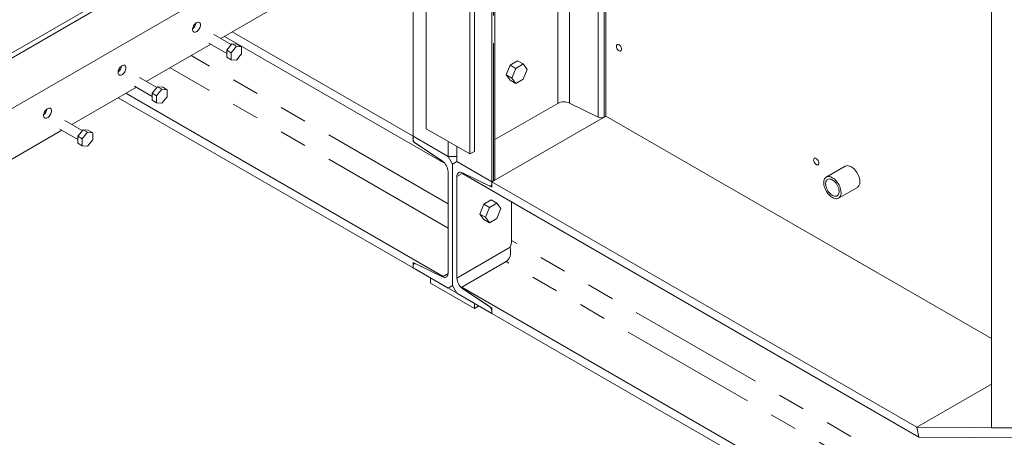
# Model space of a CAD drawing. Header units: millimetres. Extents: x 525 to 29324, y 175 to 20618.
# Tile 97 of 256: x 8994 to 10582, y 9638 to 10312. Entities that reach past the tile are written whole.
import ezdxf

# ---------------------------------------------------------------- set-up
doc = ezdxf.new("R2010")
doc.units = ezdxf.units.MM
doc.linetypes.add('SLD-Centrada-doble', pattern=[12.7, 6.35, -1.27, 1.27, -1.27, 1.27, -1.27])
doc.linetypes.add('SLD-Continua', pattern=[0])

msp = doc.modelspace()

# ---------------------------------------------------------------- linework, layer by layer
at = {"color": 7, "linetype": 'SLD-Continua', "lineweight": 18, "ltscale": 35}
for p, q in [((9755.7, 10050.2), (9755.7, 12035.6)), ((9755.7, 10050.2), (9755.7, 12035.6)), ((9755.7, 10050.2), (9755.7, 12035.6)), ((9755.7, 10050.2), (9755.7, 12035.6)), ((9720.3, 11982.9), (9720.3, 10095.1)), ((9720.3, 11982.9), (9720.3, 10095.1)), ((9720.3, 11982.9), (9720.3, 10095.1)), ((9727.4, 11987), (9727.4, 10099.2)), ((9727.4, 11987), (9727.4, 10099.2)), ((9727.4, 11987), (9727.4, 10099.2)), ((9649.6, 11964.3), (9649.6, 10135.9)), ((9649.6, 11964.3), (9649.6, 10135.9)), ((9649.6, 11964.3), (9649.6, 10135.9)), ((9628.4, 10123.6), (9628.4, 11948.6)), ((9628.4, 10123.6), (9628.4, 11948.6)), ((9628.4, 10123.6), (9628.4, 11948.6)), ((9628.4, 10123.6), (9628.4, 11948.6)), ((9628.4, 10123.6), (9628.4, 11948.6)), ((9628.4, 10123.6), (9628.4, 11948.6)), ((9628.4, 10123.6), (9628.4, 11948.6)), ((9628.4, 10123.6), (9628.4, 11948.6)), ((10561.8, 9653.3), (10561.8, 10937.3)), ((10561.8, 9653.3), (10561.8, 10937.3)), ((10561.8, 9653.3), (10561.8, 10937.3)), ((10561.8, 9653.3), (10561.8, 10937.3)), ((9760.5, 10054.6), (9760.5, 10872.1)), ((9760.5, 10054.6), (9760.5, 10872.1)), ((9760.5, 10054.6), (9760.5, 10872.1)), ((9760.5, 10054.6), (9760.5, 10872.1)), ((9939.5, 10156.3), (9939.5, 10768.7)), ((9939.5, 10156.3), (9939.5, 10768.7)), ((9939.5, 10156.3), (9939.5, 10768.7)), ((9939.5, 10156.3), (9939.5, 10768.7)), ((9544.9, 10494), (8652.6, 9978.8)), ((8723.3, 10109.5), (9396.4, 10498.1)), ((9403.5, 10494), (8723.3, 10101.3)), ((8723.3, 10101.3), (9396.4, 10489.9)), ((9422.4, 10341.6), (9318.2, 10281.4)), ((9335.2, 10271.6), (9307.1, 10287.8)), ((9677, 10081.3), (9324.2, 10284.9)), ((9677, 10081.3), (9324.2, 10284.9)), ((9677, 10081.3), (9324.2, 10284.9)), ((9677, 10081.3), (9324.2, 10284.9)), ((9677, 10081.3), (9324.2, 10284.9)), ((9677, 10081.3), (9324.2, 10284.9)), ((9677, 10081.3), (9324.2, 10284.9)), ((9628.4, 10123.6), (9336.6, 10292.1)), ((9628.4, 10123.6), (9336.6, 10292.1)), ((9628.4, 10123.6), (9336.6, 10292.1)), ((9628.4, 10123.6), (9336.6, 10292.1)), ((9628.4, 10123.6), (9336.6, 10292.1)), ((9628.4, 10123.6), (9336.6, 10292.1)), ((9628.4, 10123.6), (9336.6, 10292.1)), ((9302.2, 10272.2), (9198, 10212)), ((9299.1, 10274), (9327.9, 10257.4)), ((9336.3, 10273), (9327.9, 10262.5)), ((9343.4, 10269), (9334.9, 10258.4)), ((9336.3, 10273), (9343.4, 10269)), ((9344.8, 10272.3), (9336.3, 10273)), ((9351.9, 10268.2), (9343.4, 10269)), ((9344.8, 10272.3), (9351.9, 10268.2)), ((9351.9, 10256.9), (9351.9, 10268.2)), ((9327.9, 10262.5), (9334.9, 10258.4)), ((9327.9, 10262.5), (9327.9, 10251.2)), ((9327.9, 10251.2), (9334.9, 10247.1)), ((9334.9, 10258.4), (9334.9, 10247.1)), ((9343.4, 10246.3), (9351.9, 10256.9)), ((9334.9, 10247.1), (9343.4, 10246.3)), ((9784.9, 10238.5), (9778.8, 10222.7)), ((9784.9, 10238.5), (9778.8, 10222.7)), ((9784.9, 10238.5), (9778.8, 10222.7)), ((9797.1, 10245.6), (9784.9, 10238.5)), ((9797.1, 10245.6), (9784.9, 10238.5)), ((9797.1, 10245.6), (9784.9, 10238.5)), ((9784.9, 10238.5), (9794.1, 10233.2)), ((9784.9, 10238.5), (9794.1, 10233.2)), ((9784.9, 10238.5), (9794.1, 10233.2)), ((9794.1, 10233.2), (9788, 10217.4)), ((9794.1, 10233.2), (9788, 10217.4)), ((9794.1, 10233.2), (9788, 10217.4)), ((9806.3, 10240.3), (9794.1, 10233.2)), ((9806.3, 10240.3), (9794.1, 10233.2)), ((9806.3, 10240.3), (9794.1, 10233.2)), ((9797.1, 10245.6), (9806.3, 10240.3)), ((9797.1, 10245.6), (9806.3, 10240.3)), ((9797.1, 10245.6), (9806.3, 10240.3)), ((9812.4, 10231.6), (9806.3, 10240.3)), ((9812.4, 10231.6), (9806.3, 10240.3)), ((9812.4, 10231.6), (9806.3, 10240.3)), ((9806.3, 10215.8), (9812.4, 10231.6)), ((9806.3, 10215.8), (9812.4, 10231.6)), ((9806.3, 10215.8), (9812.4, 10231.6)), ((9215, 10202.2), (9186.9, 10218.4)), ((9778.8, 10222.7), (9788, 10217.4)), ((9778.8, 10222.7), (9784.9, 10214)), ((9778.8, 10222.7), (9788, 10217.4)), ((9778.8, 10222.7), (9784.9, 10214)), ((9778.8, 10222.7), (9788, 10217.4)), ((9778.8, 10222.7), (9784.9, 10214)), ((9788, 10217.4), (9794.1, 10208.7)), ((9788, 10217.4), (9794.1, 10208.7)), ((9788, 10217.4), (9794.1, 10208.7)), ((9794.1, 10208.7), (9806.3, 10215.8)), ((9794.1, 10208.7), (9806.3, 10215.8)), ((9794.1, 10208.7), (9806.3, 10215.8)), ((9182, 10202.8), (9077.8, 10142.7)), ((9178.9, 10204.6), (9207.6, 10188)), ((9216.1, 10203.6), (9207.6, 10193.1)), ((9216.1, 10203.6), (9223.2, 10199.6)), ((9224.6, 10202.9), (9216.1, 10203.6)), ((9224.6, 10202.9), (9231.7, 10198.8)), ((9784.9, 10214), (9794.1, 10208.7)), ((9784.9, 10214), (9794.1, 10208.7)), ((9784.9, 10214), (9794.1, 10208.7)), ((9628.4, 9911.3), (9152.7, 10185.9)), ((9628.4, 9911.3), (9152.7, 10185.9)), ((9628.4, 9911.3), (9152.7, 10185.9)), ((9628.4, 9911.3), (9152.7, 10185.9)), ((9628.4, 9911.3), (9152.7, 10185.9)), ((9628.4, 9911.3), (9152.7, 10185.9)), ((9628.4, 9911.3), (9152.7, 10185.9)), ((9677, 9897.6), (9165.1, 10193.1)), ((9677, 9897.6), (9165.1, 10193.1)), ((9677, 9897.6), (9165.1, 10193.1)), ((9677, 9897.6), (9165.1, 10193.1)), ((9677, 9897.6), (9165.1, 10193.1)), ((9677, 9897.6), (9165.1, 10193.1)), ((9677, 9897.6), (9165.1, 10193.1)), ((9207.6, 10193.1), (9214.7, 10189)), ((9207.6, 10193.1), (9207.6, 10181.8)), ((9223.2, 10199.6), (9214.7, 10189)), ((9214.7, 10189), (9214.7, 10177.7)), ((9231.7, 10198.8), (9223.2, 10199.6)), ((9223.2, 10176.9), (9231.7, 10187.5)), ((9231.7, 10187.5), (9231.7, 10198.8)), ((9207.6, 10181.8), (9214.7, 10177.7)), ((9214.7, 10177.7), (9223.2, 10176.9)), ((9861.9, 10176.8), (9760.5, 10118.3)), ((9861.9, 10176.8), (9760.5, 10118.3)), ((9861.9, 10176.8), (9760.5, 10118.3)), ((9861.9, 10176.8), (9760.5, 10118.3)), ((9861.9, 10176.8), (9760.5, 10118.3)), ((9861.9, 10176.8), (9760.5, 10118.3)), ((9861.9, 10176.8), (9760.5, 10118.3)), ((9927.2, 10154.5), (9880.9, 10177.3)), ((9927.2, 10154.5), (9880.9, 10177.3)), ((9927.2, 10154.5), (9880.9, 10177.3)), ((9927.2, 10154.5), (9880.9, 10177.3)), ((9755.7, 10050.2), (9939.5, 10156.3)), ((9755.7, 10050.2), (9939.5, 10156.3)), ((9755.7, 10050.2), (9939.5, 10156.3)), ((9755.7, 10050.2), (9939.5, 10156.3)), ((9755.7, 10050.2), (9939.5, 10156.3)), ((9755.7, 10050.2), (9939.5, 10156.3)), ((9939.5, 10156.3), (9936.7, 10154.7)), ((9939.5, 10156.3), (9936.7, 10154.7)), ((9939.5, 10156.3), (9936.7, 10154.7)), ((9939.5, 10156.3), (9936.7, 10154.7)), ((9939.5, 10156.3), (10561.8, 9797.1)), ((9939.5, 10156.3), (10561.8, 9797.1)), ((9939.5, 10156.3), (10561.8, 9797.1)), ((9939.5, 10156.3), (10561.8, 9797.1)), ((10561.8, 9797.1), (9939.5, 10156.3)), ((10561.8, 9797.1), (9939.5, 10156.3)), ((10561.8, 9797.1), (9939.5, 10156.3)), ((9094.8, 10132.8), (9066.7, 10149)), ((9061.8, 10133.4), (8957.6, 10073.3)), ((9058.7, 10135.2), (9087.4, 10118.6)), ((9095.9, 10134.2), (9087.4, 10123.7)), ((9087.4, 10123.7), (9094.5, 10119.6)), ((9087.4, 10123.7), (9087.4, 10112.4)), ((9103, 10130.2), (9094.5, 10119.6)), ((9095.9, 10134.2), (9103, 10130.2)), ((9104.4, 10133.5), (9095.9, 10134.2)), ((9111.5, 10129.4), (9103, 10130.2)), ((9104.4, 10133.5), (9111.5, 10129.4)), ((9111.5, 10118.1), (9111.5, 10129.4)), ((9628.4, 10120.4), (9628.4, 10123.6)), ((9628.4, 10123.6), (9684.9, 10091)), ((9628.4, 10120.4), (9628.4, 10123.6)), ((9628.4, 10123.6), (9684.9, 10091)), ((9628.4, 10120.4), (9628.4, 10123.6)), ((9628.4, 10123.6), (9684.9, 10091)), ((9628.4, 10120.4), (9628.4, 10123.6)), ((9628.4, 10123.6), (9684.9, 10091)), ((9628.4, 10120.4), (9628.4, 10123.6)), ((9628.4, 10123.6), (9684.9, 10091)), ((9628.4, 10120.4), (9628.4, 10123.6)), ((9628.4, 10123.6), (9684.9, 10091)), ((9628.4, 10120.4), (9628.4, 10123.6)), ((9628.4, 10123.6), (9684.9, 10091)), ((9628.4, 10115.1), (9628.4, 10123.6)), ((9628.4, 10115.1), (9628.4, 10123.6)), ((9628.4, 10115.1), (9628.4, 10123.6)), ((9628.4, 10115.1), (9628.4, 10123.6)), ((9628.4, 10115.1), (9628.4, 10123.6)), ((9628.4, 10115.1), (9628.4, 10123.6)), ((9628.4, 10115.1), (9628.4, 10123.6)), ((9628.4, 10123.6), (9684.9, 10091)), ((9628.4, 10123.6), (9684.9, 10091)), ((9628.4, 10123.6), (9684.9, 10091)), ((9628.4, 10123.6), (9684.9, 10091)), ((9628.4, 10123.6), (9684.9, 10091)), ((9628.4, 10123.6), (9684.9, 10091)), ((9628.4, 10123.6), (9684.9, 10091)), ((9628.4, 10123.6), (9684.9, 10091)), ((9649.6, 10135.9), (9720.3, 10095.1)), ((9649.6, 10135.9), (9720.3, 10095.1)), ((9649.6, 10135.9), (9720.3, 10095.1)), ((9087.4, 10112.4), (9094.5, 10108.3)), ((9094.5, 10119.6), (9094.5, 10108.3)), ((9094.5, 10108.3), (9103, 10107.5)), ((9103, 10107.5), (9111.5, 10118.1)), ((9628.4, 10115.1), (9629.6, 10115.9)), ((9628.4, 10115.1), (9629.6, 10115.9)), ((9628.4, 10115.1), (9629.6, 10115.9)), ((9628.4, 10115.1), (9629.6, 10115.9)), ((9628.4, 10115.1), (9629.6, 10115.9)), ((9628.4, 10115.1), (9629.6, 10115.9)), ((9628.4, 10115.1), (9629.6, 10115.9)), ((9675.8, 10083.4), (9628.4, 10115.1)), ((9675.8, 10083.4), (9628.4, 10115.1)), ((9675.8, 10083.4), (9628.4, 10115.1)), ((9675.8, 10083.4), (9628.4, 10115.1)), ((9675.8, 10083.4), (9628.4, 10115.1)), ((9675.8, 10083.4), (9628.4, 10115.1)), ((9675.8, 10083.4), (9628.4, 10115.1)), ((9675.8, 10083.4), (9632.9, 10112.1)), ((9675.8, 10083.4), (9632.9, 10112.1)), ((9675.8, 10083.4), (9632.9, 10112.1)), ((9675.8, 10083.4), (9632.9, 10112.1)), ((9675.8, 10083.4), (9632.9, 10112.1)), ((9675.8, 10083.4), (9632.9, 10112.1)), ((9675.8, 10083.4), (9632.9, 10112.1)), ((9684.9, 10091), (9684.9, 10115.5)), ((9684.9, 10091), (9684.9, 10115.5)), ((9684.9, 10091), (9684.9, 10115.5)), ((9684.9, 10091), (9684.9, 10115.5)), ((9684.9, 10091), (9684.9, 10115.5)), ((9684.9, 10091), (9684.9, 10115.5)), ((9684.9, 10091), (9684.9, 10115.5)), ((9684.9, 10091), (9684.9, 10115.5)), ((9699.1, 10107.3), (9699.1, 10082.8)), ((9699.1, 10107.3), (9699.1, 10082.8)), ((9699.1, 10107.3), (9699.1, 10082.8)), ((9699.1, 10107.3), (9699.1, 10082.8)), ((9692, 10078.7), (9684.9, 10091)), ((9692, 10078.7), (9684.9, 10091)), ((9692, 10078.7), (9684.9, 10091)), ((9692, 10078.7), (9684.9, 10091)), ((9692, 10078.7), (9684.9, 10091)), ((9692, 10078.7), (9684.9, 10091)), ((9692, 10078.7), (9684.9, 10091)), ((9699.1, 10091), (9684.9, 10091)), ((9699.1, 10091), (9684.9, 10091)), ((9699.1, 10091), (9684.9, 10091)), ((9699.1, 10091), (9684.9, 10091)), ((9699.1, 10091), (9684.9, 10091)), ((9699.1, 10091), (9684.9, 10091)), ((9699.1, 10091), (9684.9, 10091)), ((9699.1, 10091), (9684.9, 10091)), ((9720.3, 10095.1), (9727.4, 10099.2)), ((9720.3, 10095.1), (9727.4, 10099.2)), ((9720.3, 10095.1), (9727.4, 10099.2)), ((9675.8, 10083.4), (9677, 10081.3)), ((9675.8, 10083.4), (9677, 10081.3)), ((9675.8, 10083.4), (9677, 10081.3)), ((9675.8, 10083.4), (9677, 10081.3)), ((9675.8, 10083.4), (9677, 10081.3)), ((9675.8, 10083.4), (9677, 10081.3)), ((9675.8, 10083.4), (9677, 10081.3)), ((9677, 10081.3), (9677.8, 10081.8)), ((9677, 10081.3), (9677.8, 10081.8)), ((9677, 10081.3), (9677.8, 10081.8)), ((9677, 10081.3), (9677.8, 10081.8)), ((9677, 10081.3), (9677.8, 10081.8)), ((9677, 10081.3), (9677.8, 10081.8)), ((9677, 10081.3), (9677.8, 10081.8)), ((9699.1, 10082.8), (9692, 10078.7)), ((9699.1, 10082.8), (9692, 10078.7)), ((9699.1, 10082.8), (9692, 10078.7)), ((9692, 10078.7), (9692, 9882.8)), ((9692, 10078.7), (9692, 9882.8)), ((9692, 10078.7), (9692, 9882.8)), ((9692, 10078.7), (9692, 9882.8)), ((9692, 10078.7), (9692, 9882.8)), ((9692, 10078.7), (9692, 9882.8)), ((9692, 10078.7), (9692, 9882.8)), ((9692, 10078.7), (9692, 9882.8)), ((9692, 10078.7), (9692, 9882.8)), ((9692, 10078.7), (9692, 9882.8)), ((9755.7, 10050.2), (9699.1, 10082.8)), ((9755.7, 10050.2), (9699.1, 10082.8)), ((9755.7, 10050.2), (9699.1, 10082.8)), ((9755.7, 10050.2), (9699.1, 10082.8)), ((9755.7, 10050.2), (9699.1, 10082.8)), ((9755.7, 10050.2), (9699.1, 10082.8)), ((9755.7, 10050.2), (9699.1, 10082.8)), ((10325.6, 10075.5), (10295.2, 10057.9)), ((10325.6, 10075.5), (10295.2, 10057.9)), ((10325.6, 10075.5), (10295.2, 10057.9)), ((9684.9, 9903), (9684.9, 10066.7)), ((9684.9, 9903), (9684.9, 10066.7)), ((9684.9, 9903), (9684.9, 10066.7)), ((9684.9, 9903), (9684.9, 10066.7)), ((9684.9, 9903), (9684.9, 10066.7)), ((9684.9, 9903), (9684.9, 10066.7)), ((9684.9, 9903), (9684.9, 10066.7)), ((9699.1, 9894.8), (9699.1, 10058.5)), ((9699.1, 9894.8), (9699.1, 10058.5)), ((9699.1, 9894.8), (9699.1, 10058.5)), ((9708.2, 10064.7), (9707.1, 10063.9)), ((9708.2, 10064.7), (9707.1, 10063.9)), ((9708.2, 10064.7), (9707.1, 10063.9)), ((10444.4, 9638.3), (9707.1, 10063.9)), ((10444.4, 9638.3), (9707.1, 10063.9)), ((10444.4, 9638.3), (9707.1, 10063.9)), ((9708.2, 10064.7), (9751.1, 10043.9)), ((9708.2, 10064.7), (9751.1, 10043.9)), ((9708.2, 10064.7), (9751.1, 10043.9)), ((9708.2, 10064.7), (9755.7, 10041.7)), ((9708.2, 10064.7), (9755.7, 10041.7)), ((9708.2, 10064.7), (9755.7, 10041.7)), ((9754.2, 10043.7), (9755.7, 10044.6)), ((9754.2, 10043.7), (9755.7, 10044.6)), ((9754.2, 10043.7), (9755.7, 10044.6)), ((9758.4, 10051.8), (9755.7, 10050.2)), ((9758.4, 10051.8), (9755.7, 10050.2)), ((9758.4, 10051.8), (9755.7, 10050.2)), ((9758.4, 10051.8), (9755.7, 10050.2)), ((9755.7, 10046.9), (9755.7, 10050.2)), ((9755.7, 10046.9), (9755.7, 10050.2)), ((9755.7, 10046.9), (9755.7, 10050.2)), ((9755.7, 10041.7), (9755.7, 10050.2)), ((10441.5, 9654.2), (9755.7, 10050.2)), ((9755.7, 10041.7), (9755.7, 10050.2)), ((10441.5, 9654.2), (9755.7, 10050.2)), ((9755.7, 10041.7), (9755.7, 10050.2)), ((10441.5, 9654.2), (9755.7, 10050.2)), ((10314.9, 10023.7), (10345.4, 10041.2)), ((10314.9, 10023.7), (10345.4, 10041.2)), ((10314.9, 10023.7), (10345.4, 10041.2)), ((9742.5, 10014), (9736.3, 9998.2)), ((9742.5, 10014), (9736.3, 9998.2)), ((9742.5, 10014), (9736.3, 9998.2)), ((9754.7, 10021), (9742.5, 10014)), ((9754.7, 10021), (9742.5, 10014)), ((9754.7, 10021), (9742.5, 10014)), ((9742.5, 10014), (9751.6, 10008.7)), ((9742.5, 10014), (9751.6, 10008.7)), ((9742.5, 10014), (9751.6, 10008.7)), ((9763.9, 10015.7), (9751.6, 10008.7)), ((9763.9, 10015.7), (9751.6, 10008.7)), ((9763.9, 10015.7), (9751.6, 10008.7)), ((9754.7, 10021), (9763.9, 10015.7)), ((9754.7, 10021), (9763.9, 10015.7)), ((9754.7, 10021), (9763.9, 10015.7)), ((9770, 10007), (9763.9, 10015.7)), ((9770, 10007), (9763.9, 10015.7)), ((9770, 10007), (9763.9, 10015.7)), ((9787.5, 9955.4), (9787.5, 10017.5)), ((9787.5, 9955.4), (9787.5, 10017.5)), ((9787.5, 9955.4), (9787.5, 10017.5)), ((9736.3, 9998.2), (9745.5, 9992.9)), ((9736.3, 9998.2), (9742.5, 9989.5)), ((9736.3, 9998.2), (9745.5, 9992.9)), ((9736.3, 9998.2), (9742.5, 9989.5)), ((9736.3, 9998.2), (9745.5, 9992.9)), ((9736.3, 9998.2), (9742.5, 9989.5)), ((9751.6, 10008.7), (9745.5, 9992.9)), ((9751.6, 10008.7), (9745.5, 9992.9)), ((9751.6, 10008.7), (9745.5, 9992.9)), ((9763.9, 9991.2), (9770, 10007)), ((9763.9, 9991.2), (9770, 10007)), ((9763.9, 9991.2), (9770, 10007)), ((9742.5, 9989.5), (9751.6, 9984.2)), ((9742.5, 9989.5), (9751.6, 9984.2)), ((9742.5, 9989.5), (9751.6, 9984.2)), ((9745.5, 9992.9), (9751.6, 9984.2)), ((9745.5, 9992.9), (9751.6, 9984.2)), ((9745.5, 9992.9), (9751.6, 9984.2)), ((9751.6, 9984.2), (9763.9, 9991.2)), ((9751.6, 9984.2), (9763.9, 9991.2)), ((9751.6, 9984.2), (9763.9, 9991.2)), ((10377.9, 9903.2), (10314.3, 9939.9)), ((10377.9, 9903.2), (10314.3, 9939.9)), ((10377.9, 9903.2), (10314.3, 9939.9)), ((9628.4, 9919.8), (9675.8, 9896.8)), ((9628.4, 9911.3), (9628.4, 9919.8)), ((9628.4, 9919.8), (9675.8, 9896.8)), ((9628.4, 9911.3), (9628.4, 9919.8)), ((9628.4, 9919.8), (9675.8, 9896.8)), ((9628.4, 9911.3), (9628.4, 9919.8)), ((9628.4, 9919.8), (9675.8, 9896.8)), ((9628.4, 9911.3), (9628.4, 9919.8)), ((9628.4, 9919.8), (9675.8, 9896.8)), ((9628.4, 9911.3), (9628.4, 9919.8)), ((9628.4, 9919.8), (9675.8, 9896.8)), ((9628.4, 9911.3), (9628.4, 9919.8)), ((9628.4, 9919.8), (9675.8, 9896.8)), ((9628.4, 9911.3), (9628.4, 9919.8)), ((9628.4, 9911.3), (9628.4, 9914.6)), ((9628.4, 9911.3), (9628.4, 9914.6)), ((9628.4, 9911.3), (9628.4, 9914.6)), ((9628.4, 9911.3), (9628.4, 9914.6)), ((9628.4, 9911.3), (9628.4, 9914.6)), ((9628.4, 9911.3), (9628.4, 9914.6)), ((9628.4, 9911.3), (9628.4, 9914.6)), ((9631.1, 9918.5), (9629.8, 9917.8)), ((9631.1, 9918.5), (9629.8, 9917.8)), ((9631.1, 9918.5), (9629.8, 9917.8)), ((9631.1, 9918.5), (9629.8, 9917.8)), ((9631.1, 9918.5), (9629.8, 9917.8)), ((9631.1, 9918.5), (9629.8, 9917.8)), ((9631.1, 9918.5), (9629.8, 9917.8)), ((9632.9, 9917.6), (9675.8, 9896.8)), ((9632.9, 9917.6), (9675.8, 9896.8)), ((9632.9, 9917.6), (9675.8, 9896.8)), ((9632.9, 9917.6), (9675.8, 9896.8)), ((9632.9, 9917.6), (9675.8, 9896.8)), ((9632.9, 9917.6), (9675.8, 9896.8)), ((9632.9, 9917.6), (9675.8, 9896.8)), ((9778.5, 9921.4), (9707.1, 9880.2)), ((9778.5, 9921.4), (9707.1, 9880.2)), ((9778.5, 9921.4), (9707.1, 9880.2)), ((9684.9, 9878.7), (9628.4, 9911.3)), ((9684.9, 9878.7), (9628.4, 9911.3)), ((9684.9, 9878.7), (9628.4, 9911.3)), ((9684.9, 9878.7), (9628.4, 9911.3)), ((9684.9, 9878.7), (9628.4, 9911.3)), ((9684.9, 9878.7), (9628.4, 9911.3)), ((9684.9, 9878.7), (9628.4, 9911.3)), ((9675.8, 9896.8), (9684.9, 9902.1)), ((9675.8, 9896.8), (9684.9, 9902.1)), ((9675.8, 9896.8), (9684.9, 9902.1)), ((9675.8, 9896.8), (9684.9, 9902.1)), ((9675.8, 9896.8), (9684.9, 9902.1)), ((9675.8, 9896.8), (9684.9, 9902.1)), ((9675.8, 9896.8), (9684.9, 9902.1)), ((9684.9, 9902.2), (9677, 9897.6)), ((9684.9, 9902.2), (9677, 9897.6)), ((9684.9, 9902.2), (9677, 9897.6)), ((9684.9, 9902.2), (9677, 9897.6)), ((9684.9, 9902.2), (9677, 9897.6)), ((9684.9, 9902.2), (9677, 9897.6)), ((9684.9, 9902.2), (9677, 9897.6)), ((9727.4, 9854.2), (9656.7, 9895)), ((9656.7, 9895), (9656.7, 9886.8)), ((9727.4, 9854.2), (9656.7, 9895)), ((9656.7, 9895), (9656.7, 9886.8)), ((9727.4, 9854.2), (9656.7, 9895)), ((9656.7, 9895), (9656.7, 9886.8)), ((9656.7, 9886.8), (9727.4, 9846)), ((9656.7, 9886.8), (9727.4, 9846)), ((9656.7, 9886.8), (9727.4, 9846)), ((9677, 9897.6), (9675.8, 9896.8)), ((9677, 9897.6), (9675.8, 9896.8)), ((9677, 9897.6), (9675.8, 9896.8)), ((9677, 9897.6), (9675.8, 9896.8)), ((9677, 9897.6), (9675.8, 9896.8)), ((9677, 9897.6), (9675.8, 9896.8)), ((9677, 9897.6), (9675.8, 9896.8)), ((9684.9, 9878.7), (9692, 9882.8)), ((9692, 9882.8), (9684.9, 9878.7)), ((9684.9, 9878.7), (9692, 9882.8)), ((9692, 9882.8), (9684.9, 9878.7)), ((9684.9, 9878.7), (9692, 9882.8)), ((9692, 9882.8), (9684.9, 9878.7)), ((9684.9, 9878.7), (9692, 9882.8)), ((9692, 9882.8), (9684.9, 9878.7)), ((9684.9, 9878.7), (9692, 9882.8)), ((9692, 9882.8), (9684.9, 9878.7)), ((9684.9, 9878.7), (9692, 9882.8)), ((9692, 9882.8), (9684.9, 9878.7)), ((9684.9, 9878.7), (9692, 9882.8)), ((9692, 9882.8), (9684.9, 9878.7)), ((9692, 9882.8), (9699.1, 9870.5)), ((9692, 9882.8), (9699.1, 9870.5)), ((9692, 9882.8), (9699.1, 9870.5)), ((9699.1, 9870.5), (9755.7, 9837.9)), ((9699.1, 9870.5), (9755.7, 9837.9)), ((9699.1, 9870.5), (9755.7, 9837.9)), ((9707.1, 9880.2), (9708.2, 9878.1)), ((10481.6, 9433.1), (9707.1, 9880.2)), ((9707.1, 9880.2), (9708.2, 9878.1)), ((10481.6, 9433.1), (9707.1, 9880.2)), ((9707.1, 9880.2), (9708.2, 9878.1)), ((10481.6, 9433.1), (9707.1, 9880.2)), ((9751.1, 9849.4), (9708.2, 9878.1)), ((9751.1, 9849.4), (9708.2, 9878.1)), ((9751.1, 9849.4), (9708.2, 9878.1)), ((9755.7, 9846.4), (9708.2, 9878.1)), ((9755.7, 9846.4), (9708.2, 9878.1)), ((9755.7, 9846.4), (9708.2, 9878.1)), ((9727.4, 9846), (9727.4, 9854.2)), ((9727.4, 9846), (9727.4, 9854.2)), ((9727.4, 9846), (9727.4, 9854.2)), ((9727.4, 9846), (9734.4, 9850.1)), ((9727.4, 9846), (9734.4, 9850.1)), ((9727.4, 9846), (9734.4, 9850.1)), ((9755.7, 9837.9), (9755.7, 9846.4)), ((9755.7, 9837.9), (9755.7, 9846.4)), ((9755.7, 9837.9), (9755.7, 9846.4)), ((9755.7, 9837.9), (9755.7, 9841.1)), ((9755.7, 9837.9), (9755.7, 9841.1)), ((9755.7, 9837.9), (9755.7, 9841.1)), ((10484.5, 9417.1), (9755.7, 9837.9)), ((10484.5, 9417.1), (9755.7, 9837.9)), ((10484.5, 9417.1), (9755.7, 9837.9)), ((10561.8, 9723.6), (10441.5, 9654.2)), ((10561.8, 9723.6), (10441.5, 9654.2)), ((10561.8, 9723.6), (10441.5, 9654.2)), ((10441.5, 9654.2), (10561.8, 9723.6)), ((10441.5, 9654.2), (10561.8, 9723.6)), ((10441.5, 9654.2), (10561.8, 9723.6)), ((10441.5, 9654.2), (10444.4, 9638.3)), ((10441.5, 9654.2), (10444.4, 9638.3)), ((10441.5, 9654.2), (10444.4, 9638.3)), ((11332.5, 9647.8), (10441.5, 9654.2)), ((10444.4, 9638.3), (10441.5, 9654.2)), ((11332.5, 9647.8), (10441.5, 9654.2)), ((10444.4, 9638.3), (10441.5, 9654.2)), ((11332.5, 9647.8), (10441.5, 9654.2)), ((10444.4, 9638.3), (10441.5, 9654.2)), ((10561.8, 9653.3), (10625.4, 9652.9)), ((10561.8, 9653.3), (10625.4, 9652.9)), ((10561.8, 9653.3), (10625.4, 9652.9)), ((10561.8, 9653.3), (10625.4, 9652.9)), ((11335.4, 9631.8), (10444.4, 9638.3)), ((11335.4, 9631.8), (10444.4, 9638.3)), ((11335.4, 9631.8), (10444.4, 9638.3))]:
    msp.add_line(p, q, dxfattribs=at)
at = {"color": 8, "linetype": 'SLD-Centrada-doble', "lineweight": 18, "ltscale": 35}
for p, q in [((9758.4, 10051.8), (9758.4, 10873.3)), ((9758.4, 10051.8), (9758.4, 10873.3)), ((9758.4, 10051.8), (9758.4, 10873.3)), ((9758.4, 10051.8), (9758.4, 10873.3)), ((9861.9, 10176.8), (9861.9, 10813.5)), ((9861.9, 10176.8), (9861.9, 10813.5)), ((9861.9, 10176.8), (9861.9, 10813.5)), ((9861.9, 10176.8), (9861.9, 10813.5)), ((9880.9, 10177.3), (9880.9, 10802.6)), ((9880.9, 10177.3), (9880.9, 10802.6)), ((9880.9, 10177.3), (9880.9, 10802.6)), ((9880.9, 10177.3), (9880.9, 10802.6)), ((9927.2, 10154.5), (9927.2, 10775.8)), ((9927.2, 10154.5), (9927.2, 10775.8)), ((9927.2, 10154.5), (9927.2, 10775.8)), ((9927.2, 10154.5), (9927.2, 10775.8)), ((9936.7, 10154.7), (9936.7, 10770.3)), ((9936.7, 10154.7), (9936.7, 10770.3)), ((9936.7, 10154.7), (9936.7, 10770.3)), ((9936.7, 10154.7), (9936.7, 10770.3)), ((9684.9, 10014.6), (9270.5, 10253.9)), ((9684.9, 10014.6), (9270.5, 10253.9)), ((9684.9, 10014.6), (9270.5, 10253.9)), ((9684.9, 10014.6), (9270.5, 10253.9)), ((9684.9, 10014.6), (9270.5, 10253.9)), ((9684.9, 10014.6), (9270.5, 10253.9)), ((9684.9, 10014.6), (9270.5, 10253.9)), ((9684.9, 9975.4), (9236.5, 10234.3)), ((9684.9, 9975.4), (9236.5, 10234.3)), ((9684.9, 9975.4), (9236.5, 10234.3)), ((9684.9, 9975.4), (9236.5, 10234.3)), ((9684.9, 9975.4), (9236.5, 10234.3)), ((9684.9, 9975.4), (9236.5, 10234.3)), ((9684.9, 9975.4), (9236.5, 10234.3)), ((9699.1, 10058.5), (9707.7, 10063.5)), ((9699.1, 10058.5), (9707.7, 10063.5)), ((9699.1, 10058.5), (9707.7, 10063.5)), ((10566, 9506), (9787.5, 9955.4)), ((10566, 9506), (9787.5, 9955.4)), ((10566, 9506), (9787.5, 9955.4)), ((9699.1, 9894.8), (9785.3, 9944.6)), ((9699.1, 9894.8), (9785.3, 9944.6)), ((9699.1, 9894.8), (9785.3, 9944.6)), ((10553, 9474.3), (9778.5, 9921.4)), ((10553, 9474.3), (9778.5, 9921.4)), ((10553, 9474.3), (9778.5, 9921.4)), ((9675.8, 9896.8), (9684.9, 9902.1)), ((9675.8, 9896.8), (9684.9, 9902.1)), ((9675.8, 9896.8), (9684.9, 9902.1)), ((9675.8, 9896.8), (9684.9, 9902.1)), ((9675.8, 9896.8), (9684.9, 9902.1)), ((9675.8, 9896.8), (9684.9, 9902.1)), ((9675.8, 9896.8), (9684.9, 9902.1))]:
    msp.add_line(p, q, dxfattribs=at)
at = {"color": 7, "linetype": 'SLD-Continua', "lineweight": 18, "ltscale": 35, "flags": 128}
for points in [[(9285.4, 10303.4), (9285.3, 10304.8), (9284.9, 10306), (9284.3, 10306.9), (9283.4, 10307.5), (9282.4, 10307.9), (9281.3, 10307.9), (9280, 10307.5), (9278.7, 10306.8), (9277.5, 10305.9), (9276.3, 10304.7), (9275.2, 10303.3), (9274.2, 10301.7), (9273.5, 10300), (9273, 10298.4), (9272.7, 10296.8), (9272.7, 10295.3), (9273, 10294), (9273.5, 10292.9), (9274.2, 10292.1), (9275.2, 10291.6), (9276.3, 10291.5), (9277.5, 10291.7), (9278.7, 10292.2), (9280, 10293), (9281.3, 10294.1), (9282.4, 10295.4), (9283.4, 10296.9), (9284.3, 10298.5), (9284.9, 10300.2), (9285.3, 10301.8), (9285.4, 10303.4)], [(9965, 10264.1), (9964.8, 10265.4), (9964.4, 10266.7), (9963.8, 10268.1), (9963, 10269.4), (9962, 10270.4), (9961, 10271.3), (9959.9, 10271.8), (9958.9, 10272), (9958, 10271.9), (9957.3, 10271.4), (9956.8, 10270.6), (9956.5, 10269.6), (9956.5, 10268.3), (9956.8, 10267), (9957.3, 10265.6), (9958, 10264.3), (9958.9, 10263.1), (9959.9, 10262.2), (9961, 10261.5), (9962, 10261.1), (9963, 10261.1), (9963.8, 10261.4), (9964.4, 10262), (9964.8, 10262.9), (9965, 10264.1)], [(9965, 10264.1), (9964.8, 10265.4), (9964.4, 10266.7), (9963.8, 10268.1), (9963, 10269.4), (9962, 10270.4), (9961, 10271.3), (9959.9, 10271.8), (9958.9, 10272), (9958, 10271.9), (9957.3, 10271.4), (9956.8, 10270.6), (9956.5, 10269.6), (9956.5, 10268.3), (9956.8, 10267), (9957.3, 10265.6), (9958, 10264.3), (9958.9, 10263.1), (9959.9, 10262.2), (9961, 10261.5), (9962, 10261.1), (9963, 10261.1), (9963.8, 10261.4), (9964.4, 10262), (9964.8, 10262.9), (9965, 10264.1)], [(9965, 10264.1), (9964.8, 10265.4), (9964.4, 10266.7), (9963.8, 10268.1), (9963, 10269.4), (9962, 10270.4), (9961, 10271.3), (9959.9, 10271.8), (9958.9, 10272), (9958, 10271.9), (9957.3, 10271.4), (9956.8, 10270.6), (9956.5, 10269.6), (9956.5, 10268.3), (9956.8, 10267), (9957.3, 10265.6), (9958, 10264.3), (9958.9, 10263.1), (9959.9, 10262.2), (9961, 10261.5), (9962, 10261.1), (9963, 10261.1), (9963.8, 10261.4), (9964.4, 10262), (9964.8, 10262.9), (9965, 10264.1)], [(9965, 10264.1), (9964.8, 10265.4), (9964.4, 10266.7), (9963.8, 10268.1), (9963, 10269.4), (9962, 10270.4), (9961, 10271.3), (9959.9, 10271.8), (9958.9, 10272), (9958, 10271.9), (9957.3, 10271.4), (9956.8, 10270.6), (9956.5, 10269.6), (9956.5, 10268.3), (9956.8, 10267), (9957.3, 10265.6), (9958, 10264.3), (9958.9, 10263.1), (9959.9, 10262.2), (9961, 10261.5), (9962, 10261.1), (9963, 10261.1), (9963.8, 10261.4), (9964.4, 10262), (9964.8, 10262.9), (9965, 10264.1)], [(9165.2, 10234), (9165.1, 10235.4), (9164.7, 10236.6), (9164.1, 10237.5), (9163.2, 10238.2), (9162.2, 10238.5), (9161.1, 10238.5), (9159.8, 10238.1), (9158.5, 10237.4), (9157.3, 10236.5), (9156, 10235.3), (9155, 10233.9), (9154, 10232.3), (9153.3, 10230.7), (9152.8, 10229), (9152.5, 10227.4), (9152.5, 10225.9), (9152.8, 10224.6), (9153.3, 10223.5), (9154, 10222.7), (9155, 10222.2), (9156, 10222.1), (9157.3, 10222.3), (9158.5, 10222.8), (9159.8, 10223.6), (9161.1, 10224.7), (9162.2, 10226), (9163.2, 10227.5), (9164.1, 10229.1), (9164.7, 10230.8), (9165.1, 10232.4), (9165.2, 10234)], [(9045, 10164.6), (9044.9, 10166), (9044.5, 10167.2), (9043.9, 10168.1), (9043, 10168.8), (9042, 10169.1), (9040.9, 10169.1), (9039.6, 10168.7), (9038.3, 10168.1), (9037, 10167.1), (9035.8, 10165.9), (9034.7, 10164.5), (9033.8, 10162.9), (9033.1, 10161.3), (9032.6, 10159.6), (9032.3, 10158), (9032.3, 10156.5), (9032.6, 10155.2), (9033.1, 10154.1), (9033.8, 10153.3), (9034.7, 10152.8), (9035.8, 10152.7), (9037, 10152.9), (9038.3, 10153.4), (9039.6, 10154.2), (9040.9, 10155.3), (9042, 10156.6), (9043, 10158.1), (9043.9, 10159.7), (9044.5, 10161.4), (9044.9, 10163), (9045, 10164.6)], [(10283.2, 10080.4), (10283, 10081.7), (10282.6, 10083.1), (10282, 10084.4), (10281.2, 10085.7), (10280.2, 10086.7), (10279.2, 10087.6), (10278.1, 10088.1), (10277.1, 10088.3), (10276.2, 10088.2), (10275.5, 10087.7), (10275, 10086.9), (10274.7, 10085.9), (10274.7, 10084.7), (10275, 10083.3), (10275.5, 10081.9), (10276.2, 10080.6), (10277.1, 10079.5), (10278.1, 10078.5), (10279.2, 10077.8), (10280.2, 10077.4), (10281.2, 10077.4), (10282, 10077.7), (10282.6, 10078.3), (10283, 10079.3), (10283.2, 10080.4)], [(10283.2, 10080.4), (10283, 10081.7), (10282.6, 10083.1), (10282, 10084.4), (10281.2, 10085.7), (10280.2, 10086.7), (10279.2, 10087.6), (10278.1, 10088.1), (10277.1, 10088.3), (10276.2, 10088.2), (10275.5, 10087.7), (10275, 10086.9), (10274.7, 10085.9), (10274.7, 10084.7), (10275, 10083.3), (10275.5, 10081.9), (10276.2, 10080.6), (10277.1, 10079.5), (10278.1, 10078.5), (10279.2, 10077.8), (10280.2, 10077.4), (10281.2, 10077.4), (10282, 10077.7), (10282.6, 10078.3), (10283, 10079.3), (10283.2, 10080.4)], [(10283.2, 10080.4), (10283, 10081.7), (10282.6, 10083.1), (10282, 10084.4), (10281.2, 10085.7), (10280.2, 10086.7), (10279.2, 10087.6), (10278.1, 10088.1), (10277.1, 10088.3), (10276.2, 10088.2), (10275.5, 10087.7), (10275, 10086.9), (10274.7, 10085.9), (10274.7, 10084.7), (10275, 10083.3), (10275.5, 10081.9), (10276.2, 10080.6), (10277.1, 10079.5), (10278.1, 10078.5), (10279.2, 10077.8), (10280.2, 10077.4), (10281.2, 10077.4), (10282, 10077.7), (10282.6, 10078.3), (10283, 10079.3), (10283.2, 10080.4)], [(10283.2, 10080.4), (10283, 10081.7), (10282.6, 10083.1), (10282, 10084.4), (10281.2, 10085.7), (10280.2, 10086.7), (10279.2, 10087.6), (10278.1, 10088.1), (10277.1, 10088.3), (10276.2, 10088.2), (10275.5, 10087.7), (10275, 10086.9), (10274.7, 10085.9), (10274.7, 10084.7), (10275, 10083.3), (10275.5, 10081.9), (10276.2, 10080.6), (10277.1, 10079.5), (10278.1, 10078.5), (10279.2, 10077.8), (10280.2, 10077.4), (10281.2, 10077.4), (10282, 10077.7), (10282.6, 10078.3), (10283, 10079.3), (10283.2, 10080.4)], [(10345.4, 10041.2), (10345.5, 10041.3), (10346.7, 10042.3), (10347.7, 10043.5), (10348.5, 10045), (10349.1, 10046.7), (10349.4, 10048.7), (10349.4, 10050.8), (10349.3, 10053), (10348.8, 10055.4), (10348.2, 10057.8), (10347.3, 10060.2), (10346.2, 10062.6), (10344.9, 10064.9), (10343.4, 10067), (10341.8, 10069.1), (10340.1, 10070.9), (10338.3, 10072.5), (10336.4, 10073.9), (10334.6, 10075), (10332.7, 10075.7), (10330.9, 10076.2), (10329.2, 10076.4), (10327.6, 10076.2), (10326.1, 10075.7), (10325.6, 10075.5)], [(10345.4, 10041.2), (10345.5, 10041.3), (10346.7, 10042.3), (10347.7, 10043.5), (10348.5, 10045), (10349.1, 10046.7), (10349.4, 10048.7), (10349.4, 10050.8), (10349.3, 10053), (10348.8, 10055.4), (10348.2, 10057.8), (10347.3, 10060.2), (10346.2, 10062.6), (10344.9, 10064.9), (10343.4, 10067), (10341.8, 10069.1), (10340.1, 10070.9), (10338.3, 10072.5), (10336.4, 10073.9), (10334.6, 10075), (10332.7, 10075.7), (10330.9, 10076.2), (10329.2, 10076.4), (10327.6, 10076.2), (10326.1, 10075.7), (10325.6, 10075.5)], [(10345.4, 10041.2), (10345.5, 10041.3), (10346.7, 10042.3), (10347.7, 10043.5), (10348.5, 10045), (10349.1, 10046.7), (10349.4, 10048.7), (10349.4, 10050.8), (10349.3, 10053), (10348.8, 10055.4), (10348.2, 10057.8), (10347.3, 10060.2), (10346.2, 10062.6), (10344.9, 10064.9), (10343.4, 10067), (10341.8, 10069.1), (10340.1, 10070.9), (10338.3, 10072.5), (10336.4, 10073.9), (10334.6, 10075), (10332.7, 10075.7), (10330.9, 10076.2), (10329.2, 10076.4), (10327.6, 10076.2), (10326.1, 10075.7), (10325.6, 10075.5)], [(9699.1, 10058.5), (9699.2, 10060.4), (9699.6, 10062), (9700.3, 10063.3), (9701.2, 10064.4), (9702.3, 10065.1), (9703.6, 10065.5), (9705, 10065.6), (9706.6, 10065.3), (9708.2, 10064.7)], [(9699.1, 10058.5), (9699.2, 10060.4), (9699.6, 10062), (9700.3, 10063.3), (9701.2, 10064.4), (9702.3, 10065.1), (9703.6, 10065.5), (9705, 10065.6), (9706.6, 10065.3), (9708.2, 10064.7)], [(9699.1, 10058.5), (9699.2, 10060.4), (9699.6, 10062), (9700.3, 10063.3), (9701.2, 10064.4), (9702.3, 10065.1), (9703.6, 10065.5), (9705, 10065.6), (9706.6, 10065.3), (9708.2, 10064.7)], [(10308.7, 10023.1), (10310.5, 10022.8), (10312.2, 10022.8), (10313.7, 10023.1), (10315.1, 10023.8), (10316.3, 10024.7), (10317.3, 10025.9), (10318.1, 10027.4), (10318.6, 10029.2), (10319, 10031.1), (10319, 10033.2), (10318.8, 10035.5), (10318.4, 10037.8), (10317.8, 10040.2), (10316.9, 10042.6), (10315.8, 10045), (10314.5, 10047.3), (10313, 10049.5), (10311.4, 10051.5), (10309.7, 10053.4), (10307.9, 10055), (10306, 10056.3), (10304.2, 10057.4), (10302.3, 10058.2), (10300.5, 10058.7), (10298.8, 10058.8), (10297.2, 10058.7), (10295.7, 10058.2), (10294.4, 10057.4), (10293.3, 10056.3), (10292.4, 10054.9), (10291.7, 10053.3), (10291.3, 10051.5), (10291.1, 10049.4), (10291.2, 10047.2), (10291.5, 10044.9), (10292, 10042.6), (10292.8, 10040.2), (10293.8, 10037.8), (10295, 10035.4), (10296.4, 10033.2), (10297.9, 10031.1), (10299.6, 10029.1), (10301.3, 10027.4), (10303.2, 10025.9), (10305, 10024.7), (10306.9, 10023.8), (10308.7, 10023.1)], [(10308.7, 10023.1), (10310.5, 10022.8), (10312.2, 10022.8), (10313.7, 10023.1), (10315.1, 10023.8), (10316.3, 10024.7), (10317.3, 10025.9), (10318.1, 10027.4), (10318.6, 10029.2), (10319, 10031.1), (10319, 10033.2), (10318.8, 10035.5), (10318.4, 10037.8), (10317.8, 10040.2), (10316.9, 10042.6), (10315.8, 10045), (10314.5, 10047.3), (10313, 10049.5), (10311.4, 10051.5), (10309.7, 10053.4), (10307.9, 10055), (10306, 10056.3), (10304.2, 10057.4), (10302.3, 10058.2), (10300.5, 10058.7), (10298.8, 10058.8), (10297.2, 10058.7), (10295.7, 10058.2), (10294.4, 10057.4), (10293.3, 10056.3), (10292.4, 10054.9), (10291.7, 10053.3), (10291.3, 10051.5), (10291.1, 10049.4), (10291.2, 10047.2), (10291.5, 10044.9), (10292, 10042.6), (10292.8, 10040.2), (10293.8, 10037.8), (10295, 10035.4), (10296.4, 10033.2), (10297.9, 10031.1), (10299.6, 10029.1), (10301.3, 10027.4), (10303.2, 10025.9), (10305, 10024.7), (10306.9, 10023.8), (10308.7, 10023.1)], [(10308.7, 10023.1), (10310.5, 10022.8), (10312.2, 10022.8), (10313.7, 10023.1), (10315.1, 10023.8), (10316.3, 10024.7), (10317.3, 10025.9), (10318.1, 10027.4), (10318.6, 10029.2), (10319, 10031.1), (10319, 10033.2), (10318.8, 10035.5), (10318.4, 10037.8), (10317.8, 10040.2), (10316.9, 10042.6), (10315.8, 10045), (10314.5, 10047.3), (10313, 10049.5), (10311.4, 10051.5), (10309.7, 10053.4), (10307.9, 10055), (10306, 10056.3), (10304.2, 10057.4), (10302.3, 10058.2), (10300.5, 10058.7), (10298.8, 10058.8), (10297.2, 10058.7), (10295.7, 10058.2), (10294.4, 10057.4), (10293.3, 10056.3), (10292.4, 10054.9), (10291.7, 10053.3), (10291.3, 10051.5), (10291.1, 10049.4), (10291.2, 10047.2), (10291.5, 10044.9), (10292, 10042.6), (10292.8, 10040.2), (10293.8, 10037.8), (10295, 10035.4), (10296.4, 10033.2), (10297.9, 10031.1), (10299.6, 10029.1), (10301.3, 10027.4), (10303.2, 10025.9), (10305, 10024.7), (10306.9, 10023.8), (10308.7, 10023.1)], [(9751.1, 10043.9), (9752, 10043.5), (9752.9, 10043.4), (9753.7, 10043.5), (9754.3, 10043.8), (9754.9, 10044.4), (9755.3, 10045.1), (9755.6, 10045.9), (9755.7, 10046.9)], [(9751.1, 10043.9), (9752, 10043.5), (9752.9, 10043.4), (9753.7, 10043.5), (9754.3, 10043.8), (9754.9, 10044.4), (9755.3, 10045.1), (9755.6, 10045.9), (9755.7, 10046.9)], [(9751.1, 10043.9), (9752, 10043.5), (9752.9, 10043.4), (9753.7, 10043.5), (9754.3, 10043.8), (9754.9, 10044.4), (9755.3, 10045.1), (9755.6, 10045.9), (9755.7, 10046.9)], [(10307.9, 10027), (10309.5, 10026.8), (10311, 10026.8), (10312.3, 10027.2), (10313.4, 10027.9), (10314.4, 10029), (10315.1, 10030.3), (10315.6, 10031.8), (10315.9, 10033.5), (10315.9, 10035.5), (10315.7, 10037.5), (10315.2, 10039.6), (10314.4, 10041.8), (10313.5, 10043.9), (10312.3, 10045.9), (10311, 10047.9), (10309.6, 10049.6), (10308, 10051.2), (10306.4, 10052.5), (10304.7, 10053.6), (10303, 10054.3), (10301.4, 10054.7), (10299.9, 10054.8), (10298.5, 10054.6), (10297.3, 10054), (10296.2, 10053.2), (10295.3, 10052), (10294.7, 10050.6), (10294.3, 10049), (10294.2, 10047.1), (10294.3, 10045.1), (10294.7, 10043), (10295.3, 10040.9), (10296.2, 10038.8), (10297.2, 10036.7), (10298.5, 10034.7), (10299.8, 10032.8), (10301.4, 10031.1), (10303, 10029.7), (10304.6, 10028.5), (10306.3, 10027.6), (10307.9, 10027)], [(10307.9, 10027), (10309.5, 10026.8), (10311, 10026.8), (10312.3, 10027.2), (10313.4, 10027.9), (10314.4, 10029), (10315.1, 10030.3), (10315.6, 10031.8), (10315.9, 10033.5), (10315.9, 10035.5), (10315.7, 10037.5), (10315.2, 10039.6), (10314.4, 10041.8), (10313.5, 10043.9), (10312.3, 10045.9), (10311, 10047.9), (10309.6, 10049.6), (10308, 10051.2), (10306.4, 10052.5), (10304.7, 10053.6), (10303, 10054.3), (10301.4, 10054.7), (10299.9, 10054.8), (10298.5, 10054.6), (10297.3, 10054), (10296.2, 10053.2), (10295.3, 10052), (10294.7, 10050.6), (10294.3, 10049), (10294.2, 10047.1), (10294.3, 10045.1), (10294.7, 10043), (10295.3, 10040.9), (10296.2, 10038.8), (10297.2, 10036.7), (10298.5, 10034.7), (10299.8, 10032.8), (10301.4, 10031.1), (10303, 10029.7), (10304.6, 10028.5), (10306.3, 10027.6), (10307.9, 10027)], [(10307.9, 10027), (10309.5, 10026.8), (10311, 10026.8), (10312.3, 10027.2), (10313.4, 10027.9), (10314.4, 10029), (10315.1, 10030.3), (10315.6, 10031.8), (10315.9, 10033.5), (10315.9, 10035.5), (10315.7, 10037.5), (10315.2, 10039.6), (10314.4, 10041.8), (10313.5, 10043.9), (10312.3, 10045.9), (10311, 10047.9), (10309.6, 10049.6), (10308, 10051.2), (10306.4, 10052.5), (10304.7, 10053.6), (10303, 10054.3), (10301.4, 10054.7), (10299.9, 10054.8), (10298.5, 10054.6), (10297.3, 10054), (10296.2, 10053.2), (10295.3, 10052), (10294.7, 10050.6), (10294.3, 10049), (10294.2, 10047.1), (10294.3, 10045.1), (10294.7, 10043), (10295.3, 10040.9), (10296.2, 10038.8), (10297.2, 10036.7), (10298.5, 10034.7), (10299.8, 10032.8), (10301.4, 10031.1), (10303, 10029.7), (10304.6, 10028.5), (10306.3, 10027.6), (10307.9, 10027)], [(9628.4, 9914.6), (9628.5, 9915.6), (9628.7, 9916.4), (9629.1, 9917.2), (9629.7, 9917.7), (9630.4, 9918), (9631.2, 9918.1), (9632, 9918), (9632.9, 9917.6)], [(9628.4, 9914.6), (9628.5, 9915.6), (9628.7, 9916.4), (9629.1, 9917.2), (9629.7, 9917.7), (9630.4, 9918), (9631.2, 9918.1), (9632, 9918), (9632.9, 9917.6)], [(9628.4, 9914.6), (9628.5, 9915.6), (9628.7, 9916.4), (9629.1, 9917.2), (9629.7, 9917.7), (9630.4, 9918), (9631.2, 9918.1), (9632, 9918), (9632.9, 9917.6)], [(9628.4, 9914.6), (9628.5, 9915.6), (9628.7, 9916.4), (9629.1, 9917.2), (9629.7, 9917.7), (9630.4, 9918), (9631.2, 9918.1), (9632, 9918), (9632.9, 9917.6)], [(9628.4, 9914.6), (9628.5, 9915.6), (9628.7, 9916.4), (9629.1, 9917.2), (9629.7, 9917.7), (9630.4, 9918), (9631.2, 9918.1), (9632, 9918), (9632.9, 9917.6)], [(9628.4, 9914.6), (9628.5, 9915.6), (9628.7, 9916.4), (9629.1, 9917.2), (9629.7, 9917.7), (9630.4, 9918), (9631.2, 9918.1), (9632, 9918), (9632.9, 9917.6)], [(9628.4, 9914.6), (9628.5, 9915.6), (9628.7, 9916.4), (9629.1, 9917.2), (9629.7, 9917.7), (9630.4, 9918), (9631.2, 9918.1), (9632, 9918), (9632.9, 9917.6)], [(9675.8, 9896.8), (9677.4, 9896.2), (9679, 9895.9), (9680.4, 9896), (9681.7, 9896.4), (9682.8, 9897.1), (9683.7, 9898.2), (9684.4, 9899.5), (9684.8, 9901.1), (9684.9, 9903)], [(9675.8, 9896.8), (9677.4, 9896.2), (9679, 9895.9), (9680.4, 9896), (9681.7, 9896.4), (9682.8, 9897.1), (9683.7, 9898.2), (9684.4, 9899.5), (9684.8, 9901.1), (9684.9, 9903)], [(9675.8, 9896.8), (9677.4, 9896.2), (9679, 9895.9), (9680.4, 9896), (9681.7, 9896.4), (9682.8, 9897.1), (9683.7, 9898.2), (9684.4, 9899.5), (9684.8, 9901.1), (9684.9, 9903)], [(9675.8, 9896.8), (9677.4, 9896.2), (9679, 9895.9), (9680.4, 9896), (9681.7, 9896.4), (9682.8, 9897.1), (9683.7, 9898.2), (9684.4, 9899.5), (9684.8, 9901.1), (9684.9, 9903)], [(9675.8, 9896.8), (9677.4, 9896.2), (9679, 9895.9), (9680.4, 9896), (9681.7, 9896.4), (9682.8, 9897.1), (9683.7, 9898.2), (9684.4, 9899.5), (9684.8, 9901.1), (9684.9, 9903)], [(9675.8, 9896.8), (9677.4, 9896.2), (9679, 9895.9), (9680.4, 9896), (9681.7, 9896.4), (9682.8, 9897.1), (9683.7, 9898.2), (9684.4, 9899.5), (9684.8, 9901.1), (9684.9, 9903)], [(9675.8, 9896.8), (9677.4, 9896.2), (9679, 9895.9), (9680.4, 9896), (9681.7, 9896.4), (9682.8, 9897.1), (9683.7, 9898.2), (9684.4, 9899.5), (9684.8, 9901.1), (9684.9, 9903)]]:
    msp.add_lwpolyline(points, dxfattribs=at)
at = {"color": 7, "linetype": 'SLD-Continua', "lineweight": 18, "ltscale": 1225}
for centre, radius, start, end in [((9264.2, 10308.3), 14.2, 306.8779, 353.1275), ((9144, 10238.9), 14.2, 306.8779, 353.1275), ((9871.8, 10157.6), 21.6, 65.3039, 117.3376), ((9871.8, 10157.6), 21.6, 65.3039, 117.3376), ((9871.8, 10157.6), 21.6, 65.3039, 117.3376), ((9871.8, 10157.6), 21.6, 65.3039, 117.3376), ((9023.8, 10169.5), 14.2, 306.8779, 353.1275), ((9931.7, 10164.4), 10.9, 245.4336, 297.2078), ((9931.7, 10164.4), 10.9, 245.4336, 297.2078), ((9931.7, 10164.4), 10.9, 245.4336, 297.2078), ((9931.7, 10164.4), 10.9, 245.4336, 297.2078), ((9639.2, 10121), 10.9, 182.7881, 234.57), ((9639.2, 10121), 10.9, 182.7881, 234.57), ((9639.2, 10121), 10.9, 182.7881, 234.57), ((9639.2, 10121), 10.9, 182.7881, 234.57), ((9639.2, 10121), 10.9, 182.7881, 234.57), ((9639.2, 10121), 10.9, 182.7881, 234.57), ((9639.2, 10121), 10.9, 182.7881, 234.57), ((9663.3, 10065.7), 21.7, 2.6995, 54.6586), ((9663.3, 10065.7), 21.7, 2.6995, 54.6586), ((9663.3, 10065.7), 21.7, 2.6995, 54.6586), ((9663.3, 10065.7), 21.7, 2.6995, 54.6586), ((9663.3, 10065.7), 21.7, 2.6995, 54.6586), ((9663.3, 10065.7), 21.7, 2.6995, 54.6586), ((9663.3, 10065.7), 21.7, 2.6995, 54.6586), ((9757, 10055), 3.48, 293.9831, 354.6968), ((9757, 10055), 3.48, 293.9831, 354.6968), ((9757, 10055), 3.48, 293.9831, 354.6968), ((9757, 10055), 3.48, 293.9831, 354.6968), ((9756.4, 9956), 31.1, 338.3726, 358.9269), ((9756.4, 9956), 31.1, 338.3726, 358.9269), ((9756.4, 9956), 31.1, 338.3726, 358.9269), ((9720.7, 9895.8), 21.6, 182.6584, 234.6997), ((9720.7, 9895.8), 21.6, 182.6584, 234.6997), ((9720.7, 9895.8), 21.6, 182.6584, 234.6997), ((9744.8, 9840.6), 10.9, 2.7881, 54.57), ((9744.8, 9840.6), 10.9, 2.7881, 54.57), ((9744.8, 9840.6), 10.9, 2.7881, 54.57)]:
    msp.add_arc(centre, radius, start, end, dxfattribs=at)
msp.add_ellipse((9762.8, 9950.1), major_axis=(-15.3, 28.8), ratio=0.599893, start_param=3.163165, end_param=4.221143, dxfattribs=at)
msp.add_ellipse((9762.8, 9950.1), major_axis=(-15.3, 28.8), ratio=0.599893, start_param=3.163165, end_param=4.221143, dxfattribs=at)
msp.add_ellipse((9762.8, 9950.1), major_axis=(-15.3, 28.8), ratio=0.599893, start_param=3.163165, end_param=4.221143, dxfattribs=at)

doc.saveas('drawing.dxf')
